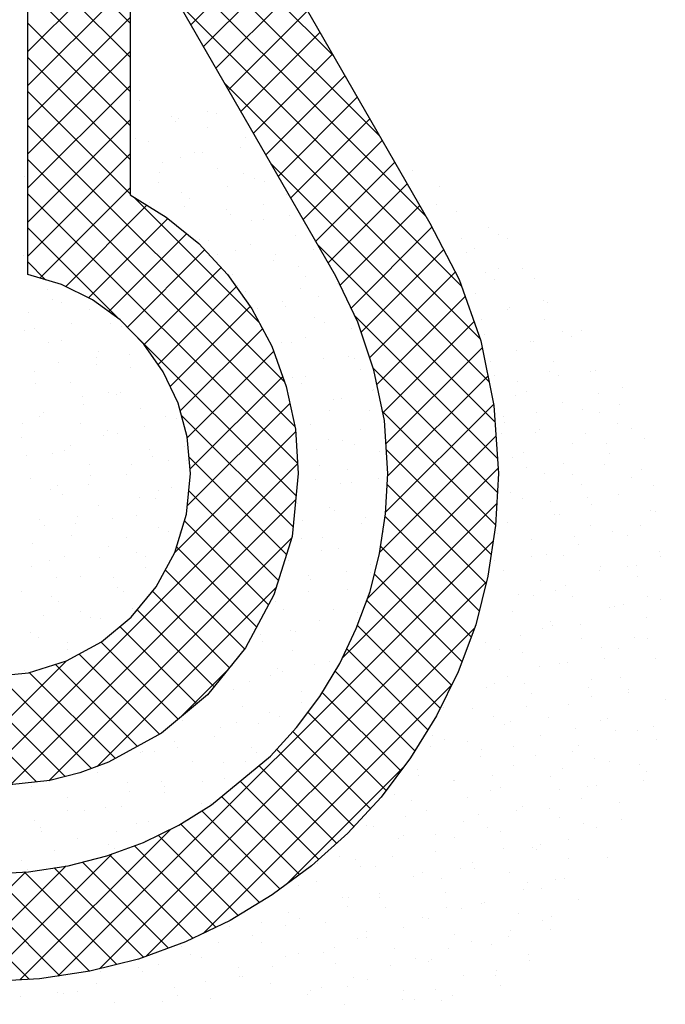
# Model space of a CAD drawing. Extents: x -33748 to 12452, y -14932 to 2888.
# Tile 176 of 194: x -24828 to -24675, y 2168 to 2401. Entities that reach past the tile are written whole.
import ezdxf

# ---------------------------------------------------------------- set-up
doc = ezdxf.new("R2010")
doc.units = 0
doc.header["$LTSCALE"] = 20
doc.layers.get('0').update_dxf_attribs({"color": 15, "linetype": 'CONTINUOUS'})
doc.layers.add('7', color=7, linetype='CONTINUOUS')
doc.layers.add('BL$4----', color=7, linetype='CONTINUOUS')

# ---------------------------------------------------------------- blocks, each defined once
blk = doc.blocks.new('A$C32F70CB8')
at = {"color": 20}
for p, q in [((202.86, 375.96), (130.45, 448.37)), ((213.82, 356.91), (130.45, 440.28)), ((154.68, 383.72), (130.45, 407.96)), ((224.78, 337.87), (155.22, 407.43)), ((169.1, 383.32), (187.84, 402.06)), ((130.45, 377), (154.68, 401.23)), ((154.68, 375.64), (130.45, 399.87)), ((172.06, 378.2), (190.79, 396.93)), ((130.45, 368.92), (154.68, 393.15)), ((154.68, 367.56), (130.45, 391.79)), ((175.01, 373.07), (193.74, 391.8)), ((233.16, 321.41), (166.19, 388.38)), ((177.96, 367.94), (196.69, 386.67)), ((130.45, 360.84), (154.68, 385.07)), ((154.68, 359.48), (130.45, 383.71)), ((180.92, 362.81), (199.65, 381.54)), ((130.45, 352.75), (154.68, 376.98)), ((183.87, 357.68), (202.6, 376.41)), ((154.68, 351.4), (130.45, 375.63)), ((186.82, 352.55), (205.55, 371.28)), ((130.45, 344.67), (154.68, 368.9)), ((237.54, 308.95), (177.17, 369.32)), ((154.68, 343.31), (130.45, 367.54)), ((189.78, 347.42), (208.5, 366.15)), ((130.45, 336.59), (154.68, 360.82)), ((191.21, 298.71), (130.45, 359.46)), ((192.73, 342.29), (211.46, 361.02)), ((195.68, 337.16), (214.41, 355.89)), ((130.45, 328.51), (154.68, 352.74)), ((193.69, 288.14), (130.45, 351.38)), ((239.71, 298.69), (188.14, 350.27)), ((198.64, 332.04), (217.36, 350.76)), ((201.59, 326.91), (220.31, 345.63)), ((194.34, 279.41), (130.45, 343.3)), ((133.33, 323.31), (154.68, 344.66)), ((185.22, 312.77), (155.46, 342.54)), ((139.42, 321.31), (158.67, 340.56)), ((204.42, 321.65), (223.27, 340.5)), ((144.8, 318.61), (163.62, 337.43)), ((152.08, 313.59), (130.45, 335.22)), ((149.63, 315.35), (168.07, 333.8)), ((207.04, 316.2), (226.18, 335.34)), ((154.02, 311.67), (172.33, 329.97)), ((241.11, 289.21), (199.11, 331.21)), ((209.43, 310.5), (228.95, 330.02)), ((134.67, 322.91), (130.45, 327.13)), ((158.01, 307.57), (176.22, 325.78)), ((211.45, 304.44), (231.71, 324.7)), ((161.34, 302.82), (179.78, 321.26)), ((213.15, 298.06), (234.03, 318.93)), ((164.2, 297.6), (183.14, 316.54)), ((241.67, 280.57), (207.97, 314.27)), ((214.55, 291.37), (236.13, 312.95)), ((166.54, 291.86), (186, 311.31)), ((193.98, 271.69), (155.28, 310.38)), ((168.19, 285.43), (188.65, 305.89)), ((215.27, 284.01), (238.05, 306.8)), ((241.67, 272.49), (212.32, 301.84)), ((168.86, 278.01), (190.77, 299.93)), ((215.68, 276.34), (239.43, 300.09)), ((168.22, 269.29), (192.5, 293.57)), ((215.21, 267.78), (240.8, 293.38)), ((193.27, 264.31), (166.83, 290.75)), ((241.26, 264.82), (214.51, 291.57)), ((165.29, 258.28), (193.88, 286.86)), ((213.78, 258.28), (241.33, 285.83)), ((240.2, 257.79), (215.36, 282.63)), ((191.72, 257.78), (168.6, 280.9)), ((117.86, 202.77), (194.35, 279.26)), ((210.9, 247.31), (241.83, 278.24)), ((238.99, 250.92), (215.57, 274.35)), ((189.8, 251.62), (168.56, 272.86)), ((126.38, 203.21), (193.89, 270.71)), ((204.95, 233.28), (241.53, 269.86)), ((237.37, 244.46), (215.08, 266.75)), ((187.49, 245.85), (167.57, 265.77)), ((135.41, 204.15), (192.93, 261.67)), ((137.59, 157.84), (240.68, 260.93)), ((184.68, 240.57), (165.68, 259.57)), ((235.47, 238.28), (214.01, 259.74)), ((181.83, 235.34), (163.02, 254.15)), ((233.26, 232.41), (212.54, 253.12)), ((146.86, 207.51), (189.27, 249.93)), ((147.41, 159.57), (239.06, 251.23)), ((178.21, 230.88), (159.98, 249.11)), ((230.79, 226.79), (210.73, 246.85)), ((174.59, 226.42), (156.34, 244.67)), ((170.52, 222.41), (152.23, 240.7)), ((228.14, 221.36), (208.53, 240.97)), ((158.46, 162.54), (236.24, 240.32)), ((166.1, 218.74), (147.81, 237.03)), ((161.61, 215.15), (142.56, 234.2)), ((225.2, 216.22), (205.98, 235.44)), ((132.5, 203.85), (104.55, 231.8)), ((110.47, 203.46), (139.62, 232.6)), ((156.4, 212.28), (136.93, 231.75)), ((139.31, 205.12), (115.09, 229.34)), ((145.5, 207.02), (123.45, 229.06)), ((151.19, 209.4), (130.8, 229.79)), ((166.46, 219.04), (177.78, 230.35)), ((222.11, 211.22), (203.22, 230.12)), ((171.95, 167.95), (230.79, 226.79)), ((218.78, 206.47), (200.19, 225.07)), ((215.33, 201.85), (196.81, 220.37)), ((211.59, 197.5), (193.26, 215.83)), ((207.71, 193.3), (189.42, 211.58)), ((203.59, 189.34), (185.22, 207.71)), ((191.56, 179.48), (219.44, 207.36)), ((199.32, 185.52), (180.78, 204.06)), ((194.84, 181.92), (176.35, 200.41)), ((190.21, 178.47), (171.67, 197)), ((185.34, 175.26), (166.71, 193.89)), ((128.59, 156.92), (164.35, 192.68)), ((180.3, 172.21), (161.31, 191.21)), ((120.13, 156.54), (150.41, 186.82)), ((175.01, 169.42), (155.69, 188.74)), ((163.78, 164.49), (143.38, 184.88)), ((169.55, 166.8), (149.76, 186.59)), ((130.82, 157.04), (104.22, 183.64)), ((105.1, 157.68), (129.97, 182.54)), ((112.46, 156.95), (139.43, 183.93)), ((138.03, 157.91), (113.49, 182.45)), ((145.03, 158.99), (121.91, 182.11)), ((151.51, 160.6), (129.58, 182.52)), ((157.86, 162.33), (136.68, 183.51))]:
    blk.add_line(p, q, dxfattribs=at)
at = {"color": 161}
for p, q in [((156.88, 365.44), (156.88, 365.44)), ((173.11, 362.69), (173.11, 362.69)), ((175.07, 362.25), (175.07, 362.25)), ((164.42, 361.62), (164.42, 361.62)), ((165.4, 360.34), (165.4, 360.34)), ((166.19, 361.25), (166.19, 361.25)), ((173.12, 359.09), (173.12, 359.09)), ((181.95, 356.69), (181.95, 356.69)), ((180.82, 354.18), (180.82, 354.18)), ((221.58, 348.73), (221.58, 348.73)), ((227.86, 344.9), (227.86, 344.9)), ((227.33, 340.65), (227.33, 340.65)), ((232.08, 339.2), (232.08, 339.2)), ((239.62, 335.38), (239.62, 335.38)), ((241.96, 333.59), (241.96, 333.59)), ((244.05, 332.58), (244.05, 332.58)), ((236.34, 330.23), (236.34, 330.23)), ((247.71, 325.52), (247.71, 325.52)), ((250.53, 323.11), (250.53, 323.11)), ((252.53, 317.91), (252.53, 317.91)), ((253.46, 317.44), (253.46, 317.44)), ((252.74, 313.37), (252.74, 313.37)), ((257.15, 310.69), (257.15, 310.69)), ((261.56, 310.97), (261.56, 310.97)), ((249.43, 308.33), (249.43, 308.33)), ((250.33, 308.37), (250.33, 308.37)), ((259.21, 309.37), (259.21, 309.37)), ((263.77, 301.23), (263.77, 301.23)), ((264.95, 301.3), (264.95, 301.3)), ((271.32, 297.41), (271.32, 297.41)), ((265.62, 296.01), (265.62, 296.01)), ((270.7, 293.23), (270.7, 293.23)), ((265.98, 291.49), (265.98, 291.49)), ((270.24, 288.79), (270.24, 288.79)), ((273.53, 287.67), (273.53, 287.67)), ((276.45, 285.16), (276.45, 285.16)), ((275.74, 277.93), (275.74, 277.93)), ((273.33, 276.08), (273.33, 276.08)), ((278.72, 274.12), (278.72, 274.12)), ((270.4, 272.01), (270.4, 272.01)), ((277.95, 268.19), (277.95, 268.19)), ((279.08, 268.01), (279.08, 268.01)), ((275.62, 264.54), (275.62, 264.54)), ((272.61, 262.27), (272.61, 262.27)), ((280.16, 258.45), (280.16, 258.45)), ((280.24, 257.31), (280.24, 257.31)), ((272.53, 254.96), (272.53, 254.96)), ((274.63, 255.1), (274.63, 255.1)), ((274.82, 252.53), (274.82, 252.53)), ((277.14, 247.74), (277.14, 247.74)), ((271.51, 246.02), (271.51, 246.02)), ((280.38, 247.03), (280.38, 247.03)), ((277.03, 242.79), (277.03, 242.79)), ((274.05, 238.16), (274.05, 238.16)), ((277.26, 237.95), (277.26, 237.95)), ((279.24, 233.05), (279.24, 233.05)), ((270.96, 228.58), (270.96, 228.58)), ((272.63, 225.7), (272.63, 225.7)), ((272.81, 225.04), (272.81, 225.04)), ((281.45, 223.31), (281.45, 223.31)), ((266.14, 218.49), (266.14, 218.49)), ((267.86, 219), (267.86, 219)), ((269.68, 215.96), (269.68, 215.96)), ((274.84, 215.96), (274.84, 215.96)), ((278.56, 216.97), (278.56, 216.97)), ((279.43, 213.9), (279.43, 213.9)), ((264.77, 209.42), (264.77, 209.42)), ((268.35, 208.75), (268.35, 208.75)), ((275.43, 207.89), (275.43, 207.89)), ((277.05, 206.22), (277.05, 206.22)), ((276.34, 204.32), (276.34, 204.32)), ((265.24, 203.05), (265.24, 203.05)), ((270.56, 199.01), (270.56, 199.01)), ((262.11, 193.97), (262.11, 193.97)), ((270.99, 194.98), (270.99, 194.98)), ((265.23, 193.09), (265.23, 193.09)), ((251.92, 189.13), (251.92, 189.13)), ((249.91, 188.28), (249.91, 188.28)), ((250.87, 187.9), (250.87, 187.9)), ((258.61, 185.74), (258.61, 185.74)), ((267.86, 185.9), (267.86, 185.9)), ((255.48, 180.68), (255.48, 180.68)), ((257.67, 181.06), (257.67, 181.06)), ((252.12, 178.54), (252.12, 178.54)), ((260.82, 176), (260.82, 176)), ((246.79, 172.62), (246.79, 172.62)), ((252.39, 171.1), (252.39, 171.1)), ((254.54, 171.98), (254.54, 171.98)), ((244.68, 168.74), (244.68, 168.74)), ((254.33, 168.8), (254.33, 168.8)), ((244.35, 167.14), (244.35, 167.14)), ((240.18, 165.27), (240.18, 165.27)), ((249, 162.88), (249, 162.88)), ((249.29, 161.52), (249.29, 161.52)), ((241.58, 159.16), (241.58, 159.16)), ((233.69, 158.06), (233.69, 158.06)), ((241.22, 158.06), (241.22, 158.06)), ((242.39, 155.53), (242.39, 155.53)), ((219.21, 152.32), (219.21, 152.32)), ((222.15, 152.22), (222.15, 152.22)), ((228.36, 152.14), (228.36, 152.14)), ((231.02, 153.22), (231.02, 153.22))]:
    blk.add_line(p, q, dxfattribs=at)
at = {"color": 163}
for p, q in [((156, 356.41), (156, 356.41)), ((159.09, 355.7), (159.09, 355.7)), ((170.01, 353.11), (170.01, 353.11)), ((171.94, 353.18), (171.94, 353.18)), ((212.35, 353.87), (212.35, 353.87)), ((162.3, 350.76), (162.3, 350.76)), ((166.63, 351.88), (166.63, 351.88)), ((161.75, 348.34), (161.75, 348.34)), ((175.33, 349.35), (175.33, 349.35)), ((181.59, 348.02), (181.59, 348.02)), ((129.62, 347.36), (129.62, 347.36)), ((161.3, 345.96), (161.3, 345.96)), ((184.16, 346.95), (184.16, 346.95)), ((186.57, 346.11), (186.57, 346.11)), ((166.92, 343.53), (166.92, 343.53)), ((177.69, 345.11), (177.69, 345.11)), ((191.7, 343.13), (191.7, 343.13)), ((159.21, 341.18), (159.21, 341.18)), ((168.84, 342.14), (168.84, 342.14)), ((186.2, 340.8), (186.2, 340.8)), ((223.25, 341.59), (223.25, 341.59)), ((167.5, 340.26), (167.5, 340.26)), ((177.54, 339.61), (177.54, 339.61)), ((178.49, 338.44), (178.49, 338.44)), ((183.44, 337.03), (183.44, 337.03)), ((186.37, 337.21), (186.37, 337.21)), ((192.32, 338.04), (192.32, 338.04)), ((171.05, 332.4), (171.05, 332.4)), ((173.25, 332.19), (173.25, 332.19)), ((193.91, 333.39), (193.91, 333.39)), ((233.08, 332.58), (233.08, 332.58)), ((179.75, 329.87), (179.75, 329.87)), ((183.11, 331.22), (183.11, 331.22)), ((198.07, 329.97), (198.07, 329.97)), ((234.29, 329.46), (234.29, 329.46)), ((129.36, 328.57), (129.36, 328.57)), ((175.4, 328.86), (175.4, 328.86)), ((188.58, 327.47), (188.58, 327.47)), ((189.19, 328.96), (189.19, 328.96)), ((194.68, 326.12), (194.68, 326.12)), ((238.83, 324.51), (238.83, 324.51)), ((241.83, 325.64), (241.83, 325.64)), ((179, 324.12), (179, 324.12)), ((196.12, 323.65), (196.12, 323.65)), ((240.96, 323), (240.96, 323)), ((135.11, 320.5), (135.11, 320.5)), ((180.01, 321.64), (180.01, 321.64)), ((181.96, 320.12), (181.96, 320.12)), ((194.94, 320.89), (194.94, 320.89)), ((203.82, 321.9), (203.82, 321.9)), ((136.25, 318.14), (136.25, 318.14)), ((138.35, 317.53), (138.35, 317.53)), ((190.79, 317.73), (190.79, 317.73)), ((199.3, 318.9), (199.3, 318.9)), ((236.5, 319.72), (236.5, 319.72)), ((130.64, 315.18), (130.64, 315.18)), ((145.08, 315.74), (145.08, 315.74)), ((184.75, 316.05), (184.75, 316.05)), ((191.58, 316.54), (191.58, 316.54)), ((244.04, 315.9), (244.04, 315.9)), ((244.58, 316.44), (244.58, 316.44)), ((198.33, 313.91), (198.33, 313.91)), ((200.69, 312.82), (200.69, 312.82)), ((237.86, 313.42), (237.86, 313.42)), ((129.76, 310.93), (129.76, 310.93)), ((131.98, 311.42), (131.98, 311.42)), ((140.86, 312.43), (140.86, 312.43)), ((149.92, 312.44), (149.92, 312.44)), ((152.62, 311.93), (152.62, 311.93)), ((207.03, 311.38), (207.03, 311.38)), ((138.46, 308.4), (138.46, 308.4)), ((196.2, 309.32), (196.2, 309.32)), ((238.71, 309.98), (238.71, 309.98)), ((135.26, 307.96), (135.26, 307.96)), ((147.29, 306), (147.29, 306)), ((181.62, 306.97), (181.62, 306.97)), ((188.49, 306.96), (188.49, 306.96)), ((190.5, 307.98), (190.5, 307.98)), ((193, 307.99), (193, 307.99)), ((246.25, 306.16), (246.25, 306.16)), ((146.61, 304.36), (146.61, 304.36)), ((154.54, 305.22), (154.54, 305.22)), ((200.54, 304.17), (200.54, 304.17)), ((206.44, 304.75), (206.44, 304.75)), ((207.77, 304.23), (207.77, 304.23)), ((240.14, 303.53), (240.14, 303.53)), ((254.95, 303.62), (254.95, 303.62)), ((131.97, 301.19), (131.97, 301.19)), ((137.73, 303.35), (137.73, 303.35)), ((146.83, 302.86), (146.83, 302.86)), ((154.83, 302.18), (154.83, 302.18)), ((162.55, 301.13), (162.55, 301.13)), ((209.24, 301.64), (209.24, 301.64)), ((254.05, 301.11), (254.05, 301.11)), ((193.11, 299.74), (193.11, 299.74)), ((196.25, 299.91), (196.25, 299.91)), ((240.92, 300.24), (240.92, 300.24)), ((256.08, 300.3), (256.08, 300.3)), ((132.16, 298.38), (132.16, 298.38)), ((140.67, 298.66), (140.67, 298.66)), ((195.21, 298.25), (195.21, 298.25)), ((212.19, 296.68), (212.19, 296.68)), ((212.39, 297), (212.39, 297)), ((246.34, 298.75), (246.34, 298.75)), ((143.48, 295.28), (143.48, 295.28)), ((149.5, 296.26), (149.5, 296.26)), ((151.45, 295.64), (151.45, 295.64)), ((152.36, 296.29), (152.36, 296.29)), ((202.75, 294.43), (202.75, 294.43)), ((204.68, 294.65), (204.68, 294.65)), ((245.88, 295.46), (245.88, 295.46)), ((248.46, 296.42), (248.46, 296.42)), ((143.74, 293.28), (143.74, 293.28)), ((157.04, 292.44), (157.04, 292.44)), ((201.99, 291.84), (201.99, 291.84)), ((211.45, 291.9), (211.45, 291.9)), ((257.16, 293.88), (257.16, 293.88)), ((261.83, 292.22), (261.83, 292.22)), ((133.29, 290.44), (133.29, 290.44)), ((134.18, 291.45), (134.18, 291.45)), ((163.02, 290.54), (163.02, 290.54)), ((165.74, 289.91), (165.74, 289.91)), ((193.12, 290.83), (193.12, 290.83)), ((243.13, 290.5), (243.13, 290.5)), ((250.96, 291.53), (250.96, 291.53)), ((129.07, 288.8), (129.07, 288.8)), ((142.88, 288.91), (142.88, 288.91)), ((149.23, 287.21), (149.23, 287.21)), ((158.1, 288.22), (158.1, 288.22)), ((197.42, 288.51), (197.42, 288.51)), ((209.3, 287.42), (209.3, 287.42)), ((243.25, 289.17), (243.25, 289.17)), ((251.63, 287.38), (251.63, 287.38)), ((128.85, 285.53), (128.85, 285.53)), ((148.35, 286.06), (148.35, 286.06)), ((151.71, 286.52), (151.71, 286.52)), ((201.58, 285.07), (201.58, 285.07)), ((242.76, 286.38), (242.76, 286.38)), ((250.67, 286.68), (250.67, 286.68)), ((262.53, 286.43), (262.53, 286.43)), ((140.64, 283.7), (140.64, 283.7)), ((159.25, 282.7), (159.25, 282.7)), ((167.64, 283.32), (167.64, 283.32)), ((198.87, 282.76), (198.87, 282.76)), ((204.96, 284.69), (204.96, 284.69)), ((207.74, 283.76), (207.74, 283.76)), ((259.37, 284.14), (259.37, 284.14)), ((267.58, 284.15), (267.58, 284.15)), ((130.16, 281.36), (130.16, 281.36)), ((136.39, 281.71), (136.39, 281.71)), ((139.03, 282.37), (139.03, 282.37)), ((159.92, 280.96), (159.92, 280.96)), ((163.85, 280.14), (163.85, 280.14)), ((167.95, 280.17), (167.95, 280.17)), ((213.66, 282.16), (213.66, 282.16)), ((245.34, 280.76), (245.34, 280.76)), ((247.86, 281.95), (247.86, 281.95)), ((268.19, 281.75), (268.19, 281.75)), ((145.09, 279.17), (145.09, 279.17)), ((154.98, 279.14), (154.98, 279.14)), ((199.63, 278.77), (199.63, 278.77)), ((206.2, 277.85), (206.2, 277.85)), ((248.51, 278.31), (248.51, 278.31)), ((257.38, 279.31), (257.38, 279.31)), ((267.15, 279.21), (267.15, 279.21)), ((131.06, 275.79), (131.06, 275.79)), ((145.26, 276.48), (145.26, 276.48)), ((153.92, 276.78), (153.92, 276.78)), ((198.49, 275.49), (198.49, 275.49)), ((213.49, 275.69), (213.49, 275.69)), ((252.88, 276.94), (252.88, 276.94)), ((259.43, 276.85), (259.43, 276.85)), ((135.91, 273.29), (135.91, 273.29)), ((137.55, 274.12), (137.55, 274.12)), ((144.78, 274.3), (144.78, 274.3)), ((164.54, 273.74), (164.54, 273.74)), ((204.62, 274.69), (204.62, 274.69)), ((207.17, 274.95), (207.17, 274.95)), ((261.58, 274.4), (261.58, 274.4)), ((138.6, 271.97), (138.6, 271.97)), ((156.83, 271.38), (156.83, 271.38)), ((160.73, 271.07), (160.73, 271.07)), ((161.46, 272.96), (161.46, 272.96)), ((244.77, 272.37), (244.77, 272.37)), ((247.55, 271.02), (247.55, 271.02)), ((263.13, 271.24), (263.13, 271.24)), ((147.3, 269.43), (147.3, 269.43)), ((194.42, 269.85), (194.42, 269.85)), ((201.84, 269.03), (201.84, 269.03)), ((254.26, 270.24), (254.26, 270.24)), ((264.05, 269.63), (264.05, 269.63)), ((142.16, 266.9), (142.16, 266.9)), ((150.53, 266.23), (150.53, 266.23)), ((156.13, 267.04), (156.13, 267.04)), ((203.11, 268.27), (203.11, 268.27)), ((210.37, 266.62), (210.37, 266.62)), ((255.09, 267.2), (255.09, 267.2)), ((256.34, 267.27), (256.34, 267.27)), ((133.27, 266.05), (133.27, 266.05)), ((134.45, 264.54), (134.45, 264.54)), ((141.66, 265.22), (141.66, 265.22)), ((161.45, 264.16), (161.45, 264.16)), ((195.4, 265.91), (195.4, 265.91)), ((209.38, 265.21), (209.38, 265.21)), ((244.06, 265.39), (244.06, 265.39)), ((263.79, 264.66), (263.79, 264.66)), ((140.81, 262.23), (140.81, 262.23)), ((153.73, 261.8), (153.73, 261.8)), ((163.67, 263.22), (163.67, 263.22)), ((166.48, 263), (166.48, 263)), ((195.22, 261.68), (195.22, 261.68)), ((200.17, 261.77), (200.17, 261.77)), ((214.68, 263.17), (214.68, 263.17)), ((241.67, 262.79), (241.67, 262.79)), ((260.01, 262.16), (260.01, 262.16)), ((268.88, 263.17), (268.88, 263.17)), ((131.46, 260.38), (131.46, 260.38)), ((149.51, 259.69), (149.51, 259.69)), ((204.05, 259.29), (204.05, 259.29)), ((249.76, 261.28), (249.76, 261.28)), ((260.96, 260.05), (260.96, 260.05)), ((139.07, 257.32), (139.07, 257.32)), ((147.41, 257.15), (147.41, 257.15)), ((156.28, 258.15), (156.28, 258.15)), ((158.34, 257.3), (158.34, 257.3)), ((200.01, 258.69), (200.01, 258.69)), ((249.81, 257.32), (249.81, 257.32)), ((253.24, 257.7), (253.24, 257.7)), ((257.3, 257.46), (257.3, 257.46)), ((131.36, 254.96), (131.36, 254.96)), ((135.48, 256.31), (135.48, 256.31)), ((158.35, 254.58), (158.35, 254.58)), ((192.3, 256.33), (192.3, 256.33)), ((211.59, 255.47), (211.59, 255.47)), ((240.94, 256.32), (240.94, 256.32)), ((266, 254.92), (266, 254.92)), ((137.21, 252.31), (137.21, 252.31)), ((143.02, 252.49), (143.02, 252.49)), ((150.64, 252.23), (150.64, 252.23)), ((197.05, 252.7), (197.05, 252.7)), ((205.92, 253.7), (205.92, 253.7)), ((211.58, 253.59), (211.58, 253.59)), ((243.14, 253.93), (243.14, 253.93)), ((265.76, 254.09), (265.76, 254.09)), ((151.72, 249.95), (151.72, 249.95)), ((197.43, 251.94), (197.43, 251.94)), ((251.97, 251.54), (251.97, 251.54)), ((257.86, 250.47), (257.86, 250.47)), ((128.86, 248.96), (128.86, 248.96)), ((135.97, 247.74), (135.97, 247.74)), ((153.16, 249.08), (153.16, 249.08)), ((186.85, 247.86), (186.85, 247.86)), ((196.92, 249.11), (196.92, 249.11)), ((206.26, 249.55), (206.26, 249.55)), ((246.69, 248.25), (246.69, 248.25)), ((250.15, 248.12), (250.15, 248.12)), ((255.56, 249.25), (255.56, 249.25)), ((259.51, 247.72), (259.51, 247.72)), ((137.69, 246.57), (137.69, 246.57)), ((189.21, 246.75), (189.21, 246.75)), ((268.21, 245.18), (268.21, 245.18)), ((269.43, 245.38), (269.43, 245.38)), ((134.09, 243.23), (134.09, 243.23)), ((142.96, 244.24), (142.96, 244.24)), ((145.23, 242.75), (145.23, 242.75)), ((155.26, 245), (155.26, 245)), ((190.94, 244.73), (190.94, 244.73)), ((202.8, 244.63), (202.8, 244.63)), ((208.49, 244.01), (208.49, 244.01)), ((245.35, 244.19), (245.35, 244.19)), ((147.55, 242.65), (147.55, 242.65)), ((199.64, 242.2), (199.64, 242.2)), ((254.18, 241.79), (254.18, 241.79)), ((254.77, 240.89), (254.77, 240.89)), ((261.31, 241.18), (261.31, 241.18)), ((131.07, 239.22), (131.07, 239.22)), ((132.88, 238.16), (132.88, 238.16)), ((183.73, 238.78), (183.73, 238.78)), ((185.61, 238.81), (185.61, 238.81)), ((192.6, 239.79), (192.6, 239.79)), ((193.82, 239.53), (193.82, 239.53)), ((247.06, 238.54), (247.06, 238.54)), ((252.44, 240.17), (252.44, 240.17)), ((139.9, 236.83), (139.9, 236.83)), ((186.11, 237.17), (186.11, 237.17)), ((238.86, 236.98), (238.86, 236.98)), ((261.72, 237.98), (261.72, 237.98)), ((266.34, 235.8), (266.34, 235.8)), ((139.84, 235.16), (139.84, 235.16)), ((193.15, 234.99), (193.15, 234.99)), ((205.4, 234.43), (205.4, 234.43)), ((242.24, 235.33), (242.24, 235.33)), ((247.56, 234.45), (247.56, 234.45)), ((270.42, 235.44), (270.42, 235.44)), ((178.99, 231.47), (178.99, 231.47)), ((198.35, 231.71), (198.35, 231.71)), ((201.85, 232.46), (201.85, 232.46)), ((251.67, 231.31), (251.67, 231.31)), ((256.39, 232.05), (256.39, 232.05)), ((258.19, 232.1), (258.19, 232.1)), ((267.06, 233.11), (267.06, 233.11)), ((129.64, 230.32), (129.64, 230.32)), ((187.82, 229.07), (187.82, 229.07)), ((189.48, 230.71), (189.48, 230.71)), ((190.73, 229.95), (190.73, 229.95)), ((243.96, 228.96), (243.96, 228.96)), ((183.02, 227.59), (183.02, 227.59)), ((241.07, 227.24), (241.07, 227.24)), ((247.99, 227.26), (247.99, 227.26)), ((263.93, 228.24), (263.93, 228.24)), ((179.28, 225.87), (179.28, 225.87)), ((195.36, 225.25), (195.36, 225.25)), ((239.11, 226.26), (239.11, 226.26)), ((249.77, 224.71), (249.77, 224.71)), ((263.24, 226.22), (263.24, 226.22)), ((195.23, 222.64), (195.23, 222.64)), ((258.6, 222.31), (258.6, 222.31)), ((263.93, 224.03), (263.93, 224.03)), ((181.2, 221.72), (181.2, 221.72)), ((187.63, 220.37), (187.63, 220.37)), ((228.92, 221.42), (228.92, 221.42)), ((235.74, 221.32), (235.74, 221.32)), ((248.58, 221.74), (248.58, 221.74)), ((167.18, 218.34), (167.18, 218.34)), ((179.92, 218.01), (179.92, 218.01)), ((185.03, 217.8), (185.03, 217.8)), ((190.03, 219.33), (190.03, 219.33)), ((240.87, 219.38), (240.87, 219.38)), ((243.28, 217.5), (243.28, 217.5)), ((244.86, 218.19), (244.86, 218.19)), ((253.74, 219.19), (253.74, 219.19)), ((176.15, 216.79), (176.15, 216.79)), ((226.2, 214.89), (226.2, 214.89)), ((251.98, 214.97), (251.98, 214.97)), ((260.15, 216.64), (260.15, 216.64)), ((165.26, 213.53), (165.26, 213.53)), ((174.72, 214.52), (174.72, 214.52)), ((229.13, 213.97), (229.13, 213.97)), ((234.67, 213.35), (234.67, 213.35)), ((260.81, 212.57), (260.81, 212.57)), ((157.08, 210.95), (157.08, 210.95)), ((157.55, 211.17), (157.55, 211.17)), ((160.56, 210.99), (160.56, 210.99)), ((165.96, 211.95), (165.96, 211.95)), ((183.41, 211.98), (183.41, 211.98)), ((184.54, 210.79), (184.54, 210.79)), ((225.79, 212.34), (225.79, 212.34)), ((237.95, 211.58), (237.95, 211.58)), ((245.48, 212.16), (245.48, 212.16)), ((250.61, 210.11), (250.61, 210.11)), ((259.49, 211.12), (259.49, 211.12)), ((169.39, 208.6), (169.39, 208.6)), ((176.83, 208.43), (176.83, 208.43)), ((181.9, 208.72), (181.9, 208.72)), ((237.77, 209.8), (237.77, 209.8)), ((245.49, 207.76), (245.49, 207.76)), ((146.89, 206.11), (146.89, 206.11)), ((222.64, 206.77), (222.64, 206.77)), ((257.06, 207.06), (257.06, 207.06)), ((154.07, 203.78), (154.07, 203.78)), ((162.16, 203.95), (162.16, 203.95)), ((171.71, 203.88), (171.71, 203.88)), ((176.93, 204.78), (176.93, 204.78)), ((223.11, 205.31), (223.11, 205.31)), ((231.34, 204.23), (231.34, 204.23)), ((231.54, 204.27), (231.54, 204.27)), ((240.42, 205.27), (240.42, 205.27)), ((254.19, 205.22), (254.19, 205.22)), ((131.22, 202.79), (131.22, 202.79)), ((154.45, 201.59), (154.45, 201.59)), ((162.77, 201.25), (162.77, 201.25)), ((162.83, 202.87), (162.83, 202.87)), ((217.31, 200.84), (217.31, 200.84)), ((240.16, 201.84), (240.16, 201.84)), ((242.39, 202.58), (242.39, 202.58)), ((256.36, 202.04), (256.36, 202.04)), ((263.02, 202.83), (263.02, 202.83)), ((139.91, 200.26), (139.91, 200.26)), ((171.6, 198.86), (171.6, 198.86)), ((173.73, 198.85), (173.73, 198.85)), ((212.47, 198.42), (212.47, 198.42)), ((221.35, 199.43), (221.35, 199.43)), ((234.68, 200.22), (234.68, 200.22)), ((261.67, 199.84), (261.67, 199.84)), ((139.79, 197.11), (139.79, 197.11)), ((143.76, 197.03), (143.76, 197.03)), ((148.74, 197.86), (148.74, 197.86)), ((152.64, 198.03), (152.64, 198.03)), ((224.85, 197.03), (224.85, 197.03)), ((237.29, 196.2), (237.29, 196.2)), ((246.17, 197.2), (246.17, 197.2)), ((247.7, 198.02), (247.7, 198.02)), ((253.96, 197.48), (253.96, 197.48)), ((132.07, 194.75), (132.07, 194.75)), ((156.28, 194.04), (156.28, 194.04)), ((159.07, 194.37), (159.07, 194.37)), ((168.58, 194.8), (168.58, 194.8)), ((220.01, 195.74), (220.01, 195.74)), ((233.55, 194.49), (233.55, 194.49)), ((256.4, 195.48), (256.4, 195.48)), ((133.43, 193.05), (133.43, 193.05)), ((133.57, 192.19), (133.57, 192.19)), ((151.36, 192.01), (151.36, 192.01)), ((210.69, 193.5), (210.69, 193.5)), ((212.3, 193.38), (212.3, 193.38)), ((239.29, 193), (239.29, 193)), ((242.37, 192.1), (242.37, 192.1)), ((142.12, 190.51), (142.12, 190.51)), ((158.39, 189.96), (158.39, 189.96)), ((218.22, 190.35), (218.22, 190.35)), ((219.52, 191.1), (219.52, 191.1)), ((227.1, 191.36), (227.1, 191.36)), ((231.58, 190.64), (231.58, 190.64)), ((258.58, 190.26), (258.58, 190.26)), ((136.69, 187.53), (136.69, 187.53)), ((149.51, 188.96), (149.51, 188.96)), ((150.95, 188.12), (150.95, 188.12)), ((227.06, 187.28), (227.06, 187.28)), ((243.04, 188.13), (243.04, 188.13)), ((128.98, 185.17), (128.98, 185.17)), ((199.15, 184.51), (199.15, 184.51)), ((204.2, 186.29), (204.2, 186.29)), ((208.03, 185.51), (208.03, 185.51)), ((216.92, 186.16), (216.92, 186.16)), ((235.76, 184.75), (235.76, 184.75)), ((130.44, 183.11), (130.44, 183.11)), ((135.64, 183.31), (135.64, 183.31)), ((139.32, 184.12), (139.32, 184.12)), ((209.21, 183.8), (209.21, 183.8)), ((212.9, 183.76), (212.9, 183.76)), ((223.97, 182.28), (223.97, 182.28)), ((232.85, 183.28), (232.85, 183.28)), ((236.2, 183.42), (236.2, 183.42)), ((244.58, 182.36), (244.58, 182.36)), ((198.87, 180.37), (198.87, 180.37)), ((221.73, 181.36), (221.73, 181.36)), ((228.49, 181.06), (228.49, 181.06)), ((248.79, 180.05), (248.79, 180.05)), ((188.96, 179.66), (188.96, 179.66)), ((194.54, 179.31), (194.54, 179.31)), ((213.78, 177.44), (213.78, 177.44)), ((229.27, 177.54), (229.27, 177.54)), ((247.77, 178.32), (247.77, 178.32)), ((204.9, 176.43), (204.9, 176.43)), ((206.41, 176.55), (206.41, 176.55)), ((213.82, 176.58), (213.82, 176.58)), ((238.6, 175.21), (238.6, 175.21)), ((192.25, 173.02), (192.25, 173.02)), ((206.11, 174.22), (206.11, 174.22)), ((215.11, 174.02), (215.11, 174.02)), ((229.72, 174.21), (229.72, 174.21)), ((233.11, 173.84), (233.11, 173.84)), ((237.97, 175.01), (237.97, 175.01)), ((185.83, 170.59), (185.83, 170.59)), ((194.71, 171.59), (194.71, 171.59)), ((201.08, 170.63), (201.08, 170.63)), ((223.94, 171.62), (223.94, 171.62)), ((225.39, 171.48), (225.39, 171.48)), ((178.22, 169.64), (178.22, 169.64)), ((191.45, 169.74), (191.45, 169.74)), ((210.65, 168.36), (210.65, 168.36)), ((219.53, 169.37), (219.53, 169.37)), ((175.64, 165.75), (175.64, 165.75)), ((183.73, 167.38), (183.73, 167.38)), ((185.77, 165.82), (185.77, 165.82)), ((208.62, 166.81), (208.62, 166.81)), ((210.73, 167), (210.73, 167)), ((231.48, 167.8), (231.48, 167.8)), ((235.47, 166.14), (235.47, 166.14)), ((140.05, 163.83), (140.05, 163.83)), ((166.76, 164.74), (166.76, 164.74)), ((200.46, 163.52), (200.46, 163.52)), ((203.02, 164.64), (203.02, 164.64)), ((217.32, 164.27), (217.32, 164.27)), ((230.01, 164.26), (230.01, 164.26)), ((169.07, 162.89), (169.07, 162.89)), ((171.61, 162.29), (171.61, 162.29)), ((191.58, 162.52), (191.58, 162.52)), ((194.46, 163.28), (194.46, 163.28)), ((222.3, 161.9), (222.3, 161.9)), ((225.28, 161.3), (225.28, 161.3)), ((226.15, 161.88), (226.15, 161.88)), ((147.69, 158.9), (147.69, 158.9)), ((156.57, 159.9), (156.57, 159.9)), ((157.58, 158.9), (157.58, 158.9)), ((161.36, 160.54), (161.36, 160.54)), ((180.43, 159.89), (180.43, 159.89)), ((188.35, 160.16), (188.35, 160.16)), ((203.29, 160.89), (203.29, 160.89)), ((216.4, 160.29), (216.4, 160.29)), ((172.51, 156.67), (172.51, 156.67)), ((180.64, 157.8), (180.64, 157.8)), ((181.39, 157.68), (181.39, 157.68)), ((207.63, 157.42), (207.63, 157.42)), ((210.83, 157.07), (210.83, 157.07)), ((137.5, 154.06), (137.5, 154.06)), ((142.26, 154.09), (142.26, 154.09)), ((146.69, 156.05), (146.69, 156.05)), ((165.12, 155.08), (165.12, 155.08)), ((187.98, 156.08), (187.98, 156.08)), ((197.33, 154.44), (197.33, 154.44)), ((199.92, 155.06), (199.92, 155.06)), ((206.21, 155.45), (206.21, 155.45)), ((219.53, 154.53), (219.53, 154.53)), ((226.92, 154.68), (226.92, 154.68)), ((128.62, 153.05), (128.62, 153.05)), ((138.98, 153.69), (138.98, 153.69)), ((162.32, 151.83), (162.32, 151.83)), ((165.97, 153.31), (165.97, 153.31)), ((173.82, 152.55), (173.82, 152.55)), ((196.67, 153.54), (196.67, 153.54)), ((150.96, 151.55), (150.96, 151.55)), ((205.5, 151.15), (205.5, 151.15))]:
    blk.add_line(p, q, dxfattribs=at)
at = {"layer": '7', "color": 20, "linetype": 'CONTINUOUS'}
for p, q in [((130.45, 324.15), (130.45, 501.75)), ((130.45, 501.75), (225.67, 336.33)), ((154.68, 408.37), (154.68, 343.01)), ((203.4, 323.76), (154.68, 408.37)), ((154.68, 343.01), (163.19, 337.78)), ((163.19, 337.78), (170.92, 331.49)), ((225.67, 336.33), (232.61, 322.97)), ((170.92, 331.49), (177.73, 324.15)), ((138.44, 321.8), (130.45, 324.15)), ((177.73, 324.15), (183.49, 316.04)), ((208.64, 312.89), (203.4, 323.76)), ((232.61, 322.97), (237.72, 308.44)), ((145.77, 318.13), (138.44, 321.8)), ((152.32, 313.41), (145.77, 318.13)), ((183.49, 316.04), (188.21, 307.13)), ((157.95, 307.65), (152.32, 313.41)), ((212.43, 301.5), (208.64, 312.89)), ((237.72, 308.44), (240.86, 293.12)), ((162.54, 301.1), (157.95, 307.65)), ((188.21, 307.13), (191.61, 297.57)), ((166.07, 293.64), (162.54, 301.1)), ((214.92, 289.58), (212.43, 301.5)), ((191.61, 297.57), (193.84, 287.48)), ((168.17, 285.65), (166.07, 293.64)), ((240.86, 293.12), (241.91, 277)), ((215.71, 277), (214.92, 289.58)), ((193.84, 287.48), (194.49, 277)), ((168.95, 277), (168.17, 285.65)), ((168.04, 267.31), (168.95, 277)), ((194.49, 277), (193.05, 262.08)), ((215.19, 267.45), (215.71, 277)), ((241.91, 277), (241.25, 264.69)), ((165.29, 258.28), (168.04, 267.31)), ((213.74, 258.01), (215.19, 267.45)), ((241.25, 264.69), (239.42, 252.64)), ((193.05, 262.08), (188.73, 248.19)), ((160.84, 250.15), (165.29, 258.28)), ((211.52, 248.98), (213.74, 258.01)), ((239.42, 252.64), (236.54, 241.12)), ((154.94, 242.95), (160.84, 250.15)), ((188.73, 248.19), (182.05, 235.62)), ((208.24, 240.2), (211.52, 248.98)), ((147.87, 237.06), (154.94, 242.95)), ((236.54, 241.12), (232.35, 229.99)), ((204.32, 231.95), (208.24, 240.2)), ((139.61, 232.6), (147.87, 237.06)), ((182.05, 235.62), (173.01, 224.49)), ((130.58, 229.72), (139.61, 232.6)), ((199.6, 224.09), (204.32, 231.95)), ((120.76, 228.81), (130.58, 229.72)), ((232.35, 229.99), (227.24, 219.51)), ((173.01, 224.49), (162.14, 215.45)), ((194.1, 216.76), (199.6, 224.09)), ((227.24, 219.51), (221.08, 209.55)), ((162.14, 215.45), (149.57, 208.51)), ((187.95, 209.95), (194.1, 216.76)), ((149.57, 208.51), (142.76, 206.02)), ((173.93, 198.42), (187.95, 209.95)), ((221.08, 209.55), (214.14, 200.26)), ((142.76, 206.02), (135.69, 204.18)), ((135.69, 204.18), (120.76, 202.62)), ((166.21, 193.58), (173.93, 198.42)), ((214.14, 200.26), (206.28, 191.75)), ((157.82, 189.52), (166.21, 193.58)), ((206.28, 191.75), (197.64, 184.01)), ((149.18, 186.37), (157.82, 189.52)), ((140.01, 184.01), (149.18, 186.37)), ((120.76, 182.05), (130.58, 182.58)), ((130.58, 182.58), (140.01, 184.01)), ((197.64, 184.01), (188.34, 177.08)), ((188.34, 177.08), (178.39, 171.05)), ((178.39, 171.05), (167.78, 165.94)), ((167.78, 165.94), (156.64, 161.88)), ((156.64, 161.88), (145.12, 159)), ((145.12, 159), (133.2, 157.17)), ((133.2, 157.17), (120.76, 156.51))]:
    blk.add_line(p, q, dxfattribs=at)

msp = doc.modelspace()

# ---------------------------------------------------------------- block references
at = {"layer": 'BL$4----', "color": 1}
msp.add_blockref('A$C32F70CB8', (-24956.19758, 2016.38706), dxfattribs=at)

doc.saveas('drawing.dxf')
